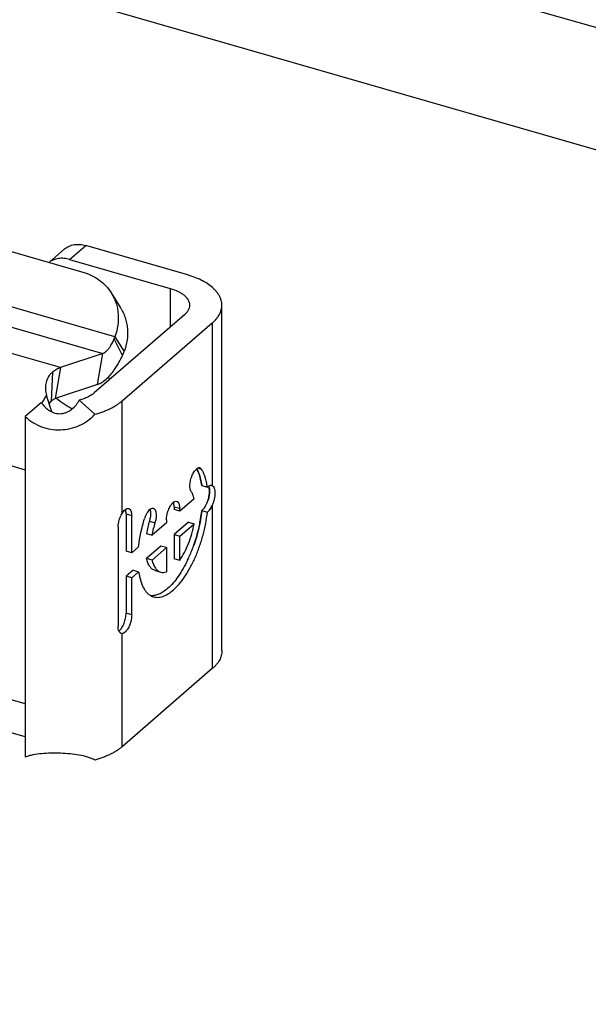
# Model space of a CAD drawing. Header units: millimetres. Extents: x 0 to 210, y 0 to 297.
# Tile 25 of 53: x 63.765 to 64.5, y 241.949 to 243.223. Entities that reach past the tile are written whole.
import ezdxf

# ---------------------------------------------------------------- set-up
doc = ezdxf.new("R2010")
doc.units = ezdxf.units.MM
doc.header["$LTSCALE"] = 19.36
doc.layers.get('0').update_dxf_attribs({"linetype": 'CONTINUOUS'})

msp = doc.modelspace()

# ---------------------------------------------------------------- linework, layer by layer
at = {"color": 7, "linetype": 'CONTINUOUS'}
for p, q in [((61.5779, 244.0598), (78.9995, 239.0307)), ((78.862, 238.9116), (61.4404, 243.9407)), ((64.0007, 242.6204), (64.0007, 242.6204)), ((64.0007, 242.6204), (64.0007, 242.6204)), ((64.0007, 242.6204), (64.0079, 242.6183)), ((64.0079, 242.6182), (64.0007, 242.6202)), ((64.0007, 242.588), (64.0021, 242.5893)), ((64.0007, 242.588), (64.0007, 242.588)), ((64.0007, 242.588), (64.0079, 242.5859))]:
    msp.add_line(p, q, dxfattribs=at)
at = {"color": 6, "linetype": 'CONTINUOUS'}
for p, q in [((63.5498, 242.9824), (63.847, 242.8966)), ((63.8233, 242.9265), (63.8034, 242.9092)), ((63.9808, 242.8935), (63.8506, 242.931)), ((63.8298, 242.913), (63.9599, 242.8754)), ((63.8836, 242.8696), (63.8956, 242.8504)), ((64.0266, 242.4063), (64.0266, 242.8538)), ((63.9782, 242.8413), (63.8616, 242.7402)), ((63.8977, 242.7298), (64.0143, 242.8309)), ((63.8884, 242.813), (63.9004, 242.7937)), ((63.8727, 242.7913), (63.818, 242.773)), ((63.8659, 242.7513), (63.8727, 242.7913)), ((63.8659, 242.7513), (63.8112, 242.733)), ((63.8067, 242.7156), (63.7997, 242.7371)), ((63.7933, 242.7277), (63.7724, 242.7096)), ((63.8045, 242.7279), (63.8059, 242.7296)), ((63.8423, 242.7308), (63.8624, 242.7126)), ((63.7724, 242.7096), (63.7724, 242.6409)), ((63.9648, 242.593), (63.9648, 242.5892)), ((63.9648, 242.593), (63.9721, 242.5909)), ((63.9907, 242.6033), (63.9721, 242.5871)), ((63.9721, 242.5871), (63.9721, 242.5909)), ((63.9028, 242.5836), (63.9028, 242.5355)), ((63.91, 242.5334), (63.91, 242.5816)), ((63.9721, 242.5871), (63.9648, 242.5892)), ((63.8924, 242.5668), (63.8924, 242.4382)), ((63.9549, 242.5723), (63.9363, 242.5562)), ((63.9549, 242.576), (63.9549, 242.5723)), ((63.9835, 242.5731), (63.9648, 242.5569)), ((63.9721, 242.5549), (63.9907, 242.571)), ((63.9835, 242.5731), (63.9907, 242.571)), ((63.9291, 242.5583), (63.9363, 242.5562)), ((63.9648, 242.5569), (63.9648, 242.5256)), ((63.9648, 242.5569), (63.9721, 242.5549)), ((63.9721, 242.5235), (63.9721, 242.5549)), ((63.919, 242.5412), (63.91, 242.5334)), ((63.9477, 242.5421), (63.9291, 242.526)), ((63.9363, 242.5239), (63.9549, 242.54)), ((63.9549, 242.54), (63.9477, 242.5421)), ((63.9549, 242.54), (63.9549, 242.5086)), ((63.91, 242.5334), (63.9028, 242.5355)), ((63.9363, 242.5239), (63.9291, 242.526)), ((63.9721, 242.5235), (63.9648, 242.5256)), ((63.9118, 242.511), (63.9028, 242.5032)), ((63.9028, 242.5032), (63.9028, 242.455)), ((63.91, 242.5011), (63.9028, 242.5032)), ((63.91, 242.5011), (63.919, 242.5089)), ((63.9118, 242.511), (63.919, 242.5089)), ((63.9403, 242.5104), (63.9475, 242.5084)), ((63.91, 242.4529), (63.91, 242.5011)), ((63.8935, 242.4322), (63.8942, 242.4327)), ((64.0143, 242.3834), (63.8977, 242.2824)), ((63.7724, 242.2953), (63.6233, 242.3384)), ((63.7724, 242.3378), (63.7724, 242.269))]:
    msp.add_line(p, q, dxfattribs=at)
at = {"color": 9, "linetype": 'CONTINUOUS'}
for p, q in [((63.8298, 242.913), (63.8506, 242.931)), ((63.9599, 242.8754), (63.9599, 242.8254)), ((63.8884, 242.813), (63.744, 242.8547)), ((63.7252, 242.8339), (63.8727, 242.7913)), ((64.0143, 242.8309), (64.0143, 242.6202)), ((63.818, 242.773), (63.6637, 242.8175)), ((63.8982, 242.7886), (63.8875, 242.8103)), ((63.2817, 242.7826), (63.7724, 242.6409)), ((63.818, 242.773), (63.8112, 242.733)), ((63.8076, 242.767), (63.8059, 242.7296)), ((63.8977, 242.5842), (63.8977, 242.7298)), ((64.0004, 242.6413), (63.9955, 242.6428)), ((63.7724, 242.6409), (63.7724, 242.3378)), ((64.0143, 242.595), (64.0143, 242.3834)), ((63.9028, 242.5836), (63.91, 242.5816)), ((63.9329, 242.5744), (63.9401, 242.5723)), ((63.7724, 242.3378), (63.2817, 242.4794)), ((63.91, 242.4529), (63.9028, 242.455)), ((63.8977, 242.2824), (63.8977, 242.4289))]:
    msp.add_line(p, q, dxfattribs=at)
at = {"color": 6, "linetype": 'CONTINUOUS'}
for centre, radius, start, end in [((63.8641, 242.8202), 0.0254, 337.126, 343.4344), ((63.8286, 242.8215), 0.077, 334.6485, 338.8471), ((63.8218, 242.7495), 0.0226, 129.1253, 140.3155), ((63.6498, 242.6526), 0.2546, 24.387, 25.2236), ((64.0567, 242.5366), 0.1294, 163.0136, 170.3646), ((64.0647, 242.5343), 0.1302, 163.0364, 170.3418), ((63.8976, 242.4323), 0.00342, 253.9417, 271.1209)]:
    msp.add_arc(centre, radius, start, end, dxfattribs=at)
at = {"color": 7, "linetype": 'CONTINUOUS'}
for centre, radius, start, end in [((63.9501, 242.9146), 0.2275, 232.7803, 239.0244), ((64.0107, 242.61), 0.0144, 133.7936, 134.1255), ((64.0109, 242.6098), 0.0146, 134.1257, 134.5185), ((64.0186, 242.6072), 0.0153, 133.3384, 134.0553), ((64.0181, 242.6078), 0.0146, 134.1288, 134.3604), ((64.0179, 242.6079), 0.0143, 133.6319, 134.1296), ((64.0126, 242.6168), 0.00383, 69.9816, 75.3964), ((64.0127, 242.6171), 0.00356, 62.9421, 73.8449), ((64.0125, 242.6167), 0.00398, 65.7801, 69.9901), ((64.0124, 242.6165), 0.0042, 64.6925, 65.7868), ((64.0123, 242.6163), 0.00446, 63.0292, 64.686), ((63.9742, 242.6128), 0.0439, 335.3729, 335.6016), ((63.9723, 242.6137), 0.046, 335.6026, 335.9553), ((63.9964, 242.5945), 0.00791, 302.5102, 302.898), ((63.9963, 242.5946), 0.008, 302.8985, 303.5331), ((63.9996, 242.5815), 0.00637, 79.2477, 80.535), ((63.9963, 242.5947), 0.00812, 303.5331, 304.1553), ((63.9911, 242.6001), 0.0154, 315.4099, 315.5774), ((64.0015, 242.5945), 0.0107, 307.0264, 307.9139), ((64.0007, 242.5953), 0.0118, 307.4042, 307.6022), ((64.0006, 242.5954), 0.012, 307.6031, 308.2438), ((63.8046, 242.6087), 0.197, 335.6569, 340.1571), ((63.7977, 242.6112), 0.2043, 340.1407, 340.3077), ((63.801, 242.6107), 0.2011, 334.4643, 335.5422), ((63.8184, 242.6026), 0.1819, 334.6114, 335.5972), ((63.8219, 242.601), 0.178, 334.3974, 334.6076), ((63.9161, 242.5334), 0.0614, 310.8828, 311.4152)]:
    msp.add_arc(centre, radius, start, end, dxfattribs=at)
at = {"color": 6, "linetype": 'CONTINUOUS'}
for points, knots in [([(63.8233, 242.9265), (63.825, 242.9279), (63.8289, 242.9304), (63.8357, 242.9324), (63.8431, 242.9327), (63.8481, 242.9318), (63.8506, 242.931)], [0, 0, 0, 0, 0.233268, 0.474351, 0.729034, 1, 1, 1, 1]), ([(63.8298, 242.913), (63.8274, 242.9137), (63.8226, 242.9146), (63.8155, 242.9145), (63.8089, 242.9127), (63.8051, 242.9105), (63.8034, 242.9092)], [0, 0, 0, 0, 0.270422, 0.52527, 0.766795, 1, 1, 1, 1]), ([(63.847, 242.8966), (63.8508, 242.8955), (63.8582, 242.8927), (63.8683, 242.8866), (63.877, 242.8789), (63.8816, 242.8728), (63.8836, 242.8696)], [0, 0, 0, 0, 0.257939, 0.509389, 0.755992, 1, 1, 1, 1]), ([(64.0266, 242.8538), (64.0266, 242.8548), (64.0265, 242.8568), (64.026, 242.8593), (64.0255, 242.861), (64.0251, 242.862), (64.0247, 242.863), (64.0242, 242.8642), (64.0235, 242.8657), (64.0227, 242.8671), (64.0219, 242.8683), (64.0212, 242.8692), (64.0206, 242.8702), (64.0192, 242.8718), (64.0171, 242.8741), (64.0133, 242.8777), (64.0075, 242.882), (63.9996, 242.8865), (63.993, 242.8893), (63.9883, 242.8911), (63.985, 242.8922), (63.9825, 242.893), (63.9808, 242.8935)], [0, 0, 0, 0, 0.046504, 0.093598, 0.117553, 0.129663, 0.141896, 0.166592, 0.191772, 0.217493, 0.243803, 0.257121, 0.270635, 0.29816, 0.355233, 0.415173, 0.543973, 0.684853, 0.837235, 0.877007, 0.917478, 1, 1, 1, 1]), ([(63.9599, 242.8754), (63.9635, 242.8744), (63.9685, 242.8725), (63.9745, 242.8692), (63.9777, 242.8669), (63.9798, 242.8649), (63.9808, 242.8637), (63.9814, 242.863), (63.9818, 242.8625), (63.9825, 242.8616), (63.9832, 242.8603), (63.9839, 242.8589), (63.9842, 242.858), (63.9844, 242.8575), (63.9846, 242.8567), (63.9849, 242.8554), (63.9849, 242.8543), (63.9849, 242.8538)], [0, 0, 0, 0, 0.314918, 0.455856, 0.584709, 0.644673, 0.701782, 0.715599, 0.729198, 0.756145, 0.808178, 0.858053, 0.882338, 0.894409, 0.906367, 0.953477, 1, 1, 1, 1]), ([(63.8836, 242.8696), (63.8849, 242.8676), (63.8871, 242.8635), (63.8898, 242.8568), (63.8916, 242.8499), (63.893, 242.8402), (63.8926, 242.8276), (63.8901, 242.8178), (63.8884, 242.813)], [0, 0, 0, 0, 0.120497, 0.241503, 0.363503, 0.486927, 0.739021, 1, 1, 1, 1]), ([(63.8956, 242.8504), (63.8962, 242.8494), (63.8974, 242.8474), (63.899, 242.8442), (63.9004, 242.8409), (63.9016, 242.8376), (63.9026, 242.8342), (63.9037, 242.8295), (63.9049, 242.821), (63.9045, 242.8084), (63.9021, 242.7986), (63.9004, 242.7937)], [0, 0, 0, 0, 0.060231, 0.120529, 0.180959, 0.241566, 0.302431, 0.363599, 0.487004, 0.739058, 1, 1, 1, 1]), ([(63.9849, 242.8538), (63.9849, 242.8527), (63.9846, 242.8504), (63.9835, 242.8478), (63.9825, 242.846), (63.9817, 242.845), (63.9811, 242.8442), (63.9805, 242.8435), (63.9795, 242.8425), (63.9788, 242.8417), (63.9782, 242.8413)], [0, 0, 0, 0, 0.225199, 0.461396, 0.586693, 0.651513, 0.717854, 0.786171, 0.85563, 1, 1, 1, 1]), ([(64.0143, 242.8309), (64.0148, 242.8313), (64.0158, 242.8322), (64.0171, 242.8335), (64.0184, 242.8348), (64.02, 242.8367), (64.0218, 242.839), (64.0241, 242.8427), (64.026, 242.8476), (64.0266, 242.8518), (64.0266, 242.8538)], [0, 0, 0, 0, 0.073115, 0.144373, 0.214217, 0.282176, 0.413309, 0.538605, 0.774802, 1, 1, 1, 1]), ([(63.8785, 242.7955), (63.8794, 242.7964), (63.881, 242.7984), (63.8842, 242.8033), (63.8863, 242.8074), (63.8875, 242.8103)], [0, 0, 0, 0, 0.213686, 0.453408, 1, 1, 1, 1]), ([(63.8727, 242.7913), (63.8738, 242.7917), (63.8758, 242.7929), (63.8776, 242.7945), (63.8785, 242.7955)], [0, 0, 0, 0, 0.45095, 1, 1, 1, 1]), ([(63.8785, 242.7594), (63.8803, 242.7612), (63.884, 242.7652), (63.889, 242.772), (63.8938, 242.7799), (63.8967, 242.7856), (63.8982, 242.7886)], [0, 0, 0, 0, 0.215775, 0.456, 0.718438, 1, 1, 1, 1]), ([(63.818, 242.773), (63.8162, 242.7724), (63.8126, 242.7707), (63.8093, 242.7684), (63.8076, 242.767)], [0, 0, 0, 0, 0.46645, 1, 1, 1, 1]), ([(63.8045, 242.7639), (63.8031, 242.7623), (63.8007, 242.7585), (63.7987, 242.7519), (63.7982, 242.7446), (63.799, 242.7396), (63.7997, 242.7371)], [0, 0, 0, 0, 0.227236, 0.468384, 0.725983, 1, 1, 1, 1]), ([(63.8659, 242.7513), (63.8681, 242.752), (63.8726, 242.7543), (63.8765, 242.7575), (63.8785, 242.7594)], [0, 0, 0, 0, 0.45638, 1, 1, 1, 1]), ([(63.7997, 242.7371), (63.7987, 242.7354), (63.7972, 242.7329), (63.7953, 242.7294), (63.7944, 242.7276), (63.7939, 242.7267)], [0, 0, 0, 0, 0.492735, 0.744883, 1, 1, 1, 1]), ([(63.8059, 242.7296), (63.8068, 242.7304), (63.8084, 242.7317), (63.8103, 242.7327), (63.8112, 242.733)], [0, 0, 0, 0, 0.537431, 1, 1, 1, 1]), ([(63.8616, 242.7402), (63.8604, 242.7392), (63.8577, 242.7373), (63.8532, 242.7347), (63.848, 242.7325), (63.8443, 242.7314), (63.8423, 242.7308)], [0, 0, 0, 0, 0.219429, 0.460109, 0.721092, 1, 1, 1, 1]), ([(63.7933, 242.7277), (63.7947, 242.7256), (63.7979, 242.7216), (63.8039, 242.7167), (63.8098, 242.7142), (63.8149, 242.7133), (63.8187, 242.7133), (63.8225, 242.714), (63.8274, 242.7156), (63.8328, 242.719), (63.8383, 242.7244), (63.8411, 242.7286), (63.8423, 242.7308)], [0, 0, 0, 0, 0.125027, 0.250335, 0.375549, 0.438294, 0.501013, 0.56371, 0.626388, 0.751379, 0.87611, 1, 1, 1, 1]), ([(63.8036, 242.7253), (63.8036, 242.7256), (63.8038, 242.7264), (63.8041, 242.7273), (63.8045, 242.7279)], [0, 0, 0, 0, 0.254806, 1, 1, 1, 1]), ([(63.8624, 242.7126), (63.8659, 242.7135), (63.8711, 242.7152), (63.8777, 242.7178), (63.8823, 242.7199), (63.886, 242.7218), (63.8884, 242.7232), (63.8897, 242.724), (63.891, 242.7249), (63.8926, 242.7259), (63.8949, 242.7276), (63.8966, 242.7289), (63.8977, 242.7298)], [0, 0, 0, 0, 0.278757, 0.411718, 0.539782, 0.662781, 0.722326, 0.751619, 0.780445, 0.837337, 0.892917, 1, 1, 1, 1]), ([(63.7724, 242.7096), (63.7754, 242.7068), (63.782, 242.7017), (63.7933, 242.6961), (63.8054, 242.693), (63.818, 242.6921), (63.8304, 242.6937), (63.8424, 242.6976), (63.8533, 242.7039), (63.8596, 242.7095), (63.8624, 242.7126)], [0, 0, 0, 0, 0.124636, 0.249166, 0.373989, 0.499165, 0.624467, 0.749672, 0.874789, 1, 1, 1, 1]), ([(63.9983, 242.6431), (63.9979, 242.6432), (63.9972, 242.6433), (63.996, 242.643), (63.9948, 242.6424), (63.994, 242.6418), (63.9936, 242.6415)], [0, 0, 0, 0, 0.211163, 0.440518, 0.701178, 1, 1, 1, 1]), ([(64.0004, 242.6413), (64.0001, 242.6418), (63.9995, 242.6425), (63.9987, 242.643), (63.9983, 242.6431)], [0, 0, 0, 0, 0.529441, 1, 1, 1, 1]), ([(63.9853, 242.6199), (63.9853, 242.6219), (63.9858, 242.6261), (63.9872, 242.6312), (63.9889, 242.635), (63.9904, 242.6376), (63.9919, 242.6398), (63.993, 242.641), (63.9936, 242.6415)], [0, 0, 0, 0, 0.257223, 0.531157, 0.663856, 0.788371, 0.9013, 1, 1, 1, 1]), ([(64.0079, 242.6182), (64.0076, 242.6205), (64.0069, 242.6249), (64.0052, 242.6311), (64.0031, 242.6366), (64.0014, 242.6399), (64.0004, 242.6413)], [0, 0, 0, 0, 0.283345, 0.544505, 0.78316, 1, 1, 1, 1]), ([(63.9869, 242.6128), (63.9866, 242.6132), (63.9861, 242.6142), (63.9856, 242.6159), (63.9854, 242.6178), (63.9853, 242.6191), (63.9853, 242.6199)], [0, 0, 0, 0, 0.204931, 0.440684, 0.706561, 1, 1, 1, 1]), ([(64.0143, 242.6202), (64.0146, 242.6201), (64.0151, 242.6197), (64.0158, 242.619), (64.0164, 242.618), (64.017, 242.6164), (64.0175, 242.6139), (64.0177, 242.6106), (64.0175, 242.6068), (64.0168, 242.6028), (64.0158, 242.5988), (64.0149, 242.5962), (64.0143, 242.595)], [0, 0, 0, 0, 0.034934, 0.072204, 0.113305, 0.159165, 0.266373, 0.393457, 0.536389, 0.689386, 0.846012, 1, 1, 1, 1]), ([(63.9907, 242.6033), (63.9903, 242.6051), (63.9893, 242.6084), (63.9877, 242.6115), (63.9869, 242.6128)], [0, 0, 0, 0, 0.533112, 1, 1, 1, 1]), ([(63.9333, 242.5893), (63.9335, 242.5895), (63.9339, 242.5898), (63.9345, 242.5901), (63.9349, 242.5904), (63.9353, 242.5906), (63.9359, 242.5908), (63.9369, 242.5911), (63.9376, 242.591), (63.938, 242.5909)], [0, 0, 0, 0, 0.154117, 0.298092, 0.367571, 0.433777, 0.559769, 0.788974, 1, 1, 1, 1]), ([(63.938, 242.5909), (63.9383, 242.5908), (63.9388, 242.5905), (63.9396, 242.5899), (63.94, 242.5893), (63.9403, 242.5888), (63.9405, 242.5885), (63.9408, 242.5878), (63.9412, 242.5868), (63.9416, 242.5848), (63.9417, 242.5832), (63.9417, 242.5821)], [0, 0, 0, 0, 0.088159, 0.181753, 0.285091, 0.312769, 0.341734, 0.401057, 0.530132, 0.67363, 1, 1, 1, 1]), ([(63.9549, 242.576), (63.9549, 242.5781), (63.9552, 242.5807), (63.9559, 242.5838), (63.9563, 242.5855), (63.9569, 242.5871), (63.9576, 242.5891), (63.9587, 242.5916), (63.9599, 242.5938), (63.961, 242.5954), (63.9617, 242.5963), (63.9622, 242.5969), (63.9624, 242.5972), (63.9627, 242.5975), (63.9631, 242.5978), (63.9633, 242.5981), (63.9635, 242.5982)], [0, 0, 0, 0, 0.257089, 0.325364, 0.394158, 0.462947, 0.531226, 0.663959, 0.788446, 0.846513, 0.901295, 0.92736, 0.940068, 0.952738, 0.976799, 1, 1, 1, 1]), ([(63.9635, 242.5982), (63.9642, 242.5989), (63.9657, 242.5999), (63.9675, 242.6001), (63.9682, 242.5999)], [0, 0, 0, 0, 0.561173, 1, 1, 1, 1]), ([(63.9648, 242.593), (63.9648, 242.5935), (63.9648, 242.5945), (63.9646, 242.5964), (63.9643, 242.5978), (63.964, 242.5986)], [0, 0, 0, 0, 0.279753, 0.53994, 1, 1, 1, 1]), ([(63.9682, 242.5999), (63.9685, 242.5998), (63.969, 242.5996), (63.9694, 242.5993), (63.9696, 242.599), (63.9698, 242.5989), (63.97, 242.5987), (63.9702, 242.5984), (63.9706, 242.5979), (63.9711, 242.5969), (63.9715, 242.5957), (63.9719, 242.5936), (63.9721, 242.592), (63.9721, 242.5909)], [0, 0, 0, 0, 0.088477, 0.13438, 0.157935, 0.181937, 0.207195, 0.232719, 0.28588, 0.401618, 0.531043, 0.674416, 1, 1, 1, 1]), ([(63.8924, 242.5668), (63.8924, 242.5699), (63.8933, 242.5745), (63.8955, 242.5802), (63.8969, 242.5829), (63.8977, 242.5842)], [0, 0, 0, 0, 0.494729, 0.754419, 1, 1, 1, 1]), ([(63.8977, 242.5842), (63.8982, 242.5852), (63.8993, 242.5869), (63.9007, 242.5884), (63.9014, 242.589)], [0, 0, 0, 0, 0.537657, 1, 1, 1, 1]), ([(63.9014, 242.589), (63.9016, 242.5892), (63.9019, 242.5894), (63.9024, 242.5897), (63.9028, 242.59), (63.9033, 242.5903), (63.9044, 242.5907), (63.9054, 242.5908), (63.9062, 242.5906)], [0, 0, 0, 0, 0.15554, 0.229937, 0.300476, 0.436006, 0.562624, 1, 1, 1, 1]), ([(63.9028, 242.5836), (63.9028, 242.5842), (63.9028, 242.585), (63.9026, 242.586), (63.9025, 242.5874), (63.9022, 242.5885), (63.9019, 242.5894)], [0, 0, 0, 0, 0.280058, 0.412176, 0.540255, 1, 1, 1, 1]), ([(63.9062, 242.5906), (63.9065, 242.5905), (63.9069, 242.5903), (63.9073, 242.59), (63.9076, 242.5898), (63.9078, 242.5896), (63.9079, 242.5894), (63.9082, 242.5891), (63.9085, 242.5886), (63.909, 242.5877), (63.9094, 242.5864), (63.9099, 242.5843), (63.91, 242.5827), (63.91, 242.5816)], [0, 0, 0, 0, 0.088238, 0.134046, 0.157566, 0.18151, 0.206714, 0.232244, 0.285364, 0.401104, 0.530611, 0.674119, 1, 1, 1, 1]), ([(63.9333, 242.5893), (63.9326, 242.5887), (63.9312, 242.5871), (63.9294, 242.5843), (63.9278, 242.581), (63.927, 242.5786), (63.9266, 242.5774)], [0, 0, 0, 0, 0.207592, 0.449618, 0.717536, 1, 1, 1, 1]), ([(63.9337, 242.5896), (63.9337, 242.5895), (63.9338, 242.5892), (63.9339, 242.5888), (63.9342, 242.5879), (63.9345, 242.5858), (63.9345, 242.5826), (63.9341, 242.5797), (63.9337, 242.5776), (63.9334, 242.5762), (63.9331, 242.5751), (63.9329, 242.5744)], [0, 0, 0, 0, 0.023374, 0.04687, 0.096479, 0.203553, 0.44558, 0.715779, 0.786143, 0.857183, 1, 1, 1, 1]), ([(63.9417, 242.5821), (63.9417, 242.5805), (63.9414, 242.5772), (63.9406, 242.574), (63.9401, 242.5723)], [0, 0, 0, 0, 0.482313, 1, 1, 1, 1]), ([(63.9635, 242.4849), (63.9663, 242.4873), (63.9717, 242.4929), (63.9791, 242.5028), (63.986, 242.5144), (63.9924, 242.5274), (63.9979, 242.5414), (64.0024, 242.5561), (64.0059, 242.5709), (64.0074, 242.5809), (64.0079, 242.5859)], [0, 0, 0, 0, 0.097605, 0.207747, 0.328713, 0.458111, 0.593095, 0.730552, 0.867252, 1, 1, 1, 1]), ([(63.919, 242.5412), (63.9197, 242.5473), (63.9217, 242.5595), (63.9248, 242.5714), (63.9266, 242.5774)], [0, 0, 0, 0, 0.492633, 1, 1, 1, 1]), ([(63.9721, 242.5235), (63.9743, 242.5267), (63.9786, 242.5338), (63.9838, 242.5453), (63.988, 242.5579), (63.9899, 242.5666), (63.9907, 242.571)], [0, 0, 0, 0, 0.229396, 0.47974, 0.740447, 1, 1, 1, 1]), ([(63.9403, 242.5104), (63.9397, 242.5106), (63.9384, 242.5111), (63.9359, 242.5127), (63.9332, 242.5156), (63.9307, 242.5204), (63.9296, 242.524), (63.9291, 242.526)], [0, 0, 0, 0, 0.101656, 0.206165, 0.432859, 0.695338, 1, 1, 1, 1]), ([(63.9363, 242.5239), (63.9368, 242.5219), (63.9379, 242.5183), (63.9404, 242.5136), (63.9431, 242.5106), (63.9456, 242.509), (63.9469, 242.5085), (63.9475, 242.5084)], [0, 0, 0, 0, 0.304663, 0.567142, 0.793836, 0.898344, 1, 1, 1, 1]), ([(63.919, 242.5089), (63.9196, 242.5048), (63.9208, 242.4989), (63.9234, 242.4916), (63.9257, 242.487), (63.9283, 242.4831), (63.9313, 242.48), (63.9346, 242.4777), (63.9371, 242.4767), (63.9383, 242.4763)], [0, 0, 0, 0, 0.314318, 0.45353, 0.580874, 0.697193, 0.804066, 0.90392, 1, 1, 1, 1]), ([(63.9475, 242.5084), (63.9487, 242.508), (63.9512, 242.5077), (63.9537, 242.5082), (63.9549, 242.5086)], [0, 0, 0, 0, 0.48043, 1, 1, 1, 1]), ([(63.9563, 242.487), (63.9545, 242.4855), (63.951, 242.4828), (63.9455, 242.4797), (63.9401, 242.4779), (63.9365, 242.4777), (63.9348, 242.4778)], [0, 0, 0, 0, 0.292666, 0.553851, 0.787255, 1, 1, 1, 1]), ([(63.9383, 242.4763), (63.9394, 242.476), (63.9417, 242.4756), (63.9452, 242.4757), (63.9486, 242.4763), (63.953, 242.4778), (63.9581, 242.4806), (63.9617, 242.4834), (63.9635, 242.4849)], [0, 0, 0, 0, 0.124941, 0.249916, 0.374937, 0.499997, 0.749902, 1, 1, 1, 1]), ([(63.8942, 242.4327), (63.8945, 242.433), (63.8949, 242.4334), (63.8955, 242.434), (63.8963, 242.435), (63.8982, 242.4376), (63.9005, 242.4424), (63.9023, 242.4486), (63.9028, 242.4529), (63.9028, 242.455)], [0, 0, 0, 0, 0.047353, 0.072661, 0.098756, 0.211632, 0.468737, 0.742734, 1, 1, 1, 1]), ([(63.91, 242.4529), (63.91, 242.4508), (63.9097, 242.4482), (63.909, 242.445), (63.9086, 242.4434), (63.908, 242.4418), (63.9073, 242.4397), (63.9062, 242.4373), (63.905, 242.4351), (63.9039, 242.4334), (63.9032, 242.4326), (63.9027, 242.432), (63.9025, 242.4317), (63.9022, 242.4314), (63.9018, 242.431), (63.9015, 242.4308), (63.9014, 242.4306)], [0, 0, 0, 0, 0.257168, 0.325464, 0.394276, 0.46308, 0.53137, 0.664111, 0.788578, 0.846623, 0.901375, 0.927423, 0.940121, 0.952781, 0.976821, 1, 1, 1, 1]), ([(63.8966, 242.429), (63.8963, 242.4291), (63.8957, 242.4294), (63.8949, 242.4301), (63.8942, 242.431), (63.8933, 242.4325), (63.8927, 242.4344), (63.8925, 242.4362), (63.8924, 242.4372), (63.8924, 242.4377), (63.8924, 242.438), (63.8924, 242.4381), (63.8924, 242.4382)], [0, 0, 0, 0, 0.089988, 0.186572, 0.292711, 0.410202, 0.68138, 0.835302, 0.916492, 0.958073, 0.979135, 1, 1, 1, 1]), ([(63.9014, 242.4306), (63.9008, 242.4301), (63.8997, 242.4293), (63.8983, 242.4289), (63.8977, 242.4289)], [0, 0, 0, 0, 0.551921, 1, 1, 1, 1]), ([(64.0266, 242.4063), (64.0266, 242.4043), (64.026, 242.4002), (64.0241, 242.3953), (64.0218, 242.3915), (64.02, 242.3892), (64.0184, 242.3874), (64.0171, 242.3861), (64.0158, 242.3847), (64.0148, 242.3838), (64.0143, 242.3834)], [0, 0, 0, 0, 0.225198, 0.461395, 0.586691, 0.717824, 0.785783, 0.855627, 0.926885, 1, 1, 1, 1]), ([(63.8624, 242.2651), (63.8609, 242.2659), (63.8579, 242.2674), (63.8512, 242.2697), (63.842, 242.2718), (63.8302, 242.2732), (63.8179, 242.274), (63.8056, 242.274), (63.7937, 242.2735), (63.7842, 242.2722), (63.7772, 242.2706), (63.774, 242.2696), (63.7724, 242.269)], [0, 0, 0, 0, 0.053761, 0.110332, 0.231767, 0.362337, 0.498009, 0.634076, 0.765741, 0.888657, 0.945872, 1, 1, 1, 1]), ([(63.8977, 242.2824), (63.8966, 242.2815), (63.8949, 242.2801), (63.8926, 242.2784), (63.891, 242.2774), (63.8897, 242.2766), (63.8884, 242.2758), (63.886, 242.2744), (63.8823, 242.2725), (63.8777, 242.2704), (63.8711, 242.2678), (63.8659, 242.2661), (63.8624, 242.2651)], [0, 0, 0, 0, 0.107083, 0.162663, 0.219555, 0.248381, 0.277674, 0.337219, 0.460218, 0.588282, 0.721243, 1, 1, 1, 1])]:
    msp.add_open_spline(points, degree=3, knots=knots, dxfattribs=at)
at = {"color": 7, "linetype": 'CONTINUOUS'}
for points, knots in [([(63.9969, 242.636), (63.9967, 242.6365), (63.9959, 242.6385), (63.9949, 242.6405), (63.9941, 242.6419)], [0, 0, 0, 0, 0.261064, 1, 1, 1, 1]), ([(63.9941, 242.6419), (63.9944, 242.6414), (63.9954, 242.6395), (63.9963, 242.6375), (63.9969, 242.636)], [0, 0, 0, 0, 0.239457, 1, 1, 1, 1]), ([(64.0007, 242.6204), (64.0003, 242.6232), (63.9993, 242.6284), (63.9978, 242.6336), (63.9969, 242.636)], [0, 0, 0, 0, 0.525457, 1, 1, 1, 1]), ([(63.9969, 242.636), (63.9978, 242.6336), (63.9994, 242.6285), (64.0003, 242.6232), (64.0007, 242.6204)], [0, 0, 0, 0, 0.474339, 1, 1, 1, 1]), ([(64.0137, 242.6205), (64.0132, 242.6206), (64.0121, 242.6207), (64.0106, 242.6202), (64.0092, 242.6193), (64.0084, 242.6187), (64.0081, 242.6183)], [0, 0, 0, 0, 0.248993, 0.498914, 0.749358, 1, 1, 1, 1]), ([(64.0081, 242.6184), (64.0085, 242.6188), (64.0094, 242.6196), (64.0108, 242.6204), (64.0122, 242.6207), (64.0131, 242.6207), (64.0135, 242.6206)], [0, 0, 0, 0, 0.303077, 0.56607, 0.793502, 1, 1, 1, 1]), ([(64.0085, 242.6007), (64.0091, 242.6024), (64.01, 242.6059), (64.0107, 242.611), (64.0106, 242.615), (64.0101, 242.6177), (64.0097, 242.6189), (64.0095, 242.6195)], [0, 0, 0, 0, 0.287069, 0.560578, 0.802337, 0.907161, 1, 1, 1, 1]), ([(64.0095, 242.6194), (64.01, 242.6183), (64.0106, 242.6156), (64.0107, 242.6119), (64.0104, 242.6086), (64.01, 242.606), (64.0093, 242.6033), (64.0088, 242.6016), (64.0085, 242.6007)], [0, 0, 0, 0, 0.195643, 0.437775, 0.571798, 0.711917, 0.855541, 1, 1, 1, 1]), ([(64.0021, 242.5893), (64.0028, 242.59), (64.0041, 242.5915), (64.0064, 242.5953), (64.0078, 242.5985), (64.0085, 242.6007)], [0, 0, 0, 0, 0.215794, 0.45897, 1, 1, 1, 1]), ([(64.0081, 242.586), (64.0087, 242.5865), (64.0099, 242.5877), (64.0121, 242.5905), (64.0135, 242.5931), (64.0143, 242.595)], [0, 0, 0, 0, 0.209247, 0.448632, 1, 1, 1, 1]), ([(64.0141, 242.5945), (64.0133, 242.5928), (64.0117, 242.5897), (64.0093, 242.587), (64.0081, 242.586)], [0, 0, 0, 0, 0.552074, 1, 1, 1, 1]), ([(63.984, 242.5275), (63.9862, 242.5322), (63.9891, 242.5395), (63.9925, 242.5495), (63.9948, 242.5571), (63.9967, 242.5648), (63.9989, 242.575), (64.0001, 242.5827), (64.0006, 242.5878)], [0, 0, 0, 0, 0.248276, 0.374902, 0.502046, 0.62894, 0.754739, 1, 1, 1, 1]), ([(64.0007, 242.5878), (63.9998, 242.5802), (63.9971, 242.5648), (63.9927, 242.5498), (63.9901, 242.5424)], [0, 0, 0, 0, 0.493733, 1, 1, 1, 1]), ([(63.9824, 242.524), (63.9806, 242.5202), (63.9768, 242.513), (63.9705, 242.503), (63.9639, 242.4945), (63.9591, 242.4895), (63.9567, 242.4874)], [0, 0, 0, 0, 0.28067, 0.543336, 0.784054, 1, 1, 1, 1])]:
    msp.add_open_spline(points, degree=3, knots=knots, dxfattribs=at)

doc.saveas('drawing.dxf')
